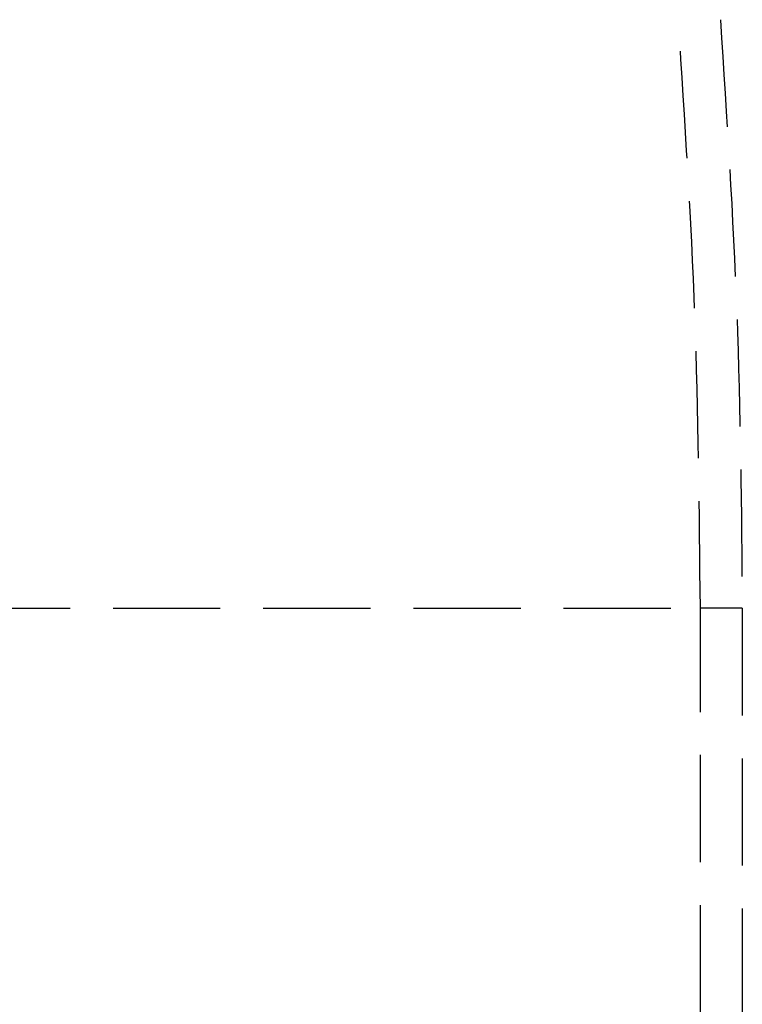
# Model space of a CAD drawing. Header units: millimetres. Extents: x 42975 to 708721, y 118172 to 172014.
# Tile 96 of 256: x 323497 to 323531, y 147587 to 147633. Entities that reach past the tile are written whole.
import ezdxf

# ---------------------------------------------------------------- set-up
doc = ezdxf.new("R2010")
doc.units = ezdxf.units.MM
doc.linetypes.add('ГТО-1 Пунктир', pattern=[7, 5, -2])
doc.layers.add('ГТО-2_Размеры_035', color=2, linetype='Continuous', lineweight=35)
doc.layers.add('ОГОС_Пунктир_025', color=151, linetype='ГТО-1 Пунктир', lineweight=25)

# ---------------------------------------------------------------- blocks, each defined once
blk = doc.blocks.new('ОГСО_Затвор_План')
at = {"layer": 'ОГОС_Пунктир_025'}
for p, q in [((-794.171, -31.95), (-745.796, -31.95)), ((-743.841, -31.95), (-745.796, -31.95)), ((-745.796, -50.791), (-745.796, -31.95)), ((-743.841, -31.95), (-745.796, -31.95)), ((-745.796, -50.791), (-745.796, -31.95)), ((-743.841, -31.95), (-743.841, -50.791)), ((-743.841, -31.95), (-743.841, -50.791))]:
    blk.add_line(p, q, dxfattribs=at)
blk.add_open_spline([(-744.864, -4.5), (-744.566, -9.07), (-743.968, -18.211), (-743.883, -27.37), (-743.841, -31.95)], degree=3, dxfattribs=at)
blk.add_open_spline([(-744.864, -4.5), (-744.566, -9.07), (-743.968, -18.211), (-743.883, -27.37), (-743.841, -31.95)], degree=3, dxfattribs=at)
blk.add_open_spline([(-745.796, -31.95), (-745.838, -27.395), (-745.923, -18.284), (-746.517, -9.191), (-746.814, -4.645)], degree=3, knots=[0, 0, 0, 0, 13.66441, 27.328819, 27.328819, 27.328819, 27.328819], dxfattribs=at)
blk.add_open_spline([(-745.796, -31.95), (-745.838, -27.395), (-745.923, -18.284), (-746.517, -9.191), (-746.814, -4.645)], degree=3, knots=[0, 0, 0, 0, 13.66441, 27.328819, 27.328819, 27.328819, 27.328819], dxfattribs=at)
blk = doc.blocks.new('A$C1AA538EC')
at = {"layer": 'ГТО-2_Размеры_035', "rotation": 0.0001303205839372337}
blk.add_blockref('ОГСО_Затвор_План', (0, -11100.085), dxfattribs=at)

msp = doc.modelspace()

# ---------------------------------------------------------------- block references
at = {"layer": 'ГТО-2_Размеры_035'}
msp.add_blockref('A$C1AA538EC', (324274.631, 158737.105), dxfattribs=at)

doc.saveas('drawing.dxf')
